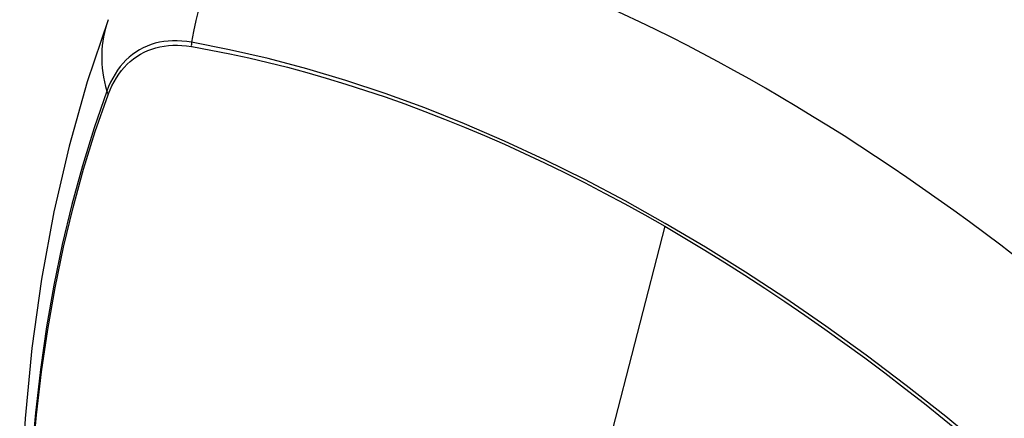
# Model space of a CAD drawing. Header units: inches. Extents: x 20 to 506, y 54 to 236.
# Tile 234 of 245: x 494.223 to 494.825, y 192.064 to 192.308. Entities that reach past the tile are written whole.
import ezdxf

# ---------------------------------------------------------------- set-up
doc = ezdxf.new("R2010")
doc.units = ezdxf.units.IN
doc.header["$MEASUREMENT"] = 0
doc.layers.add('Visible Edges(ANSI)', color=7, linetype='Continuous', lineweight=25)
doc.layers.add('Visible Tangent Edges(ANSI)', color=7, linetype='Continuous', lineweight=25)

msp = doc.modelspace()

# ---------------------------------------------------------------- linework, layer by layer
at = {"layer": 'Visible Edges(ANSI)', "flags": 128}
msp.add_lwpolyline([(494.27733, 192.30777), (494.26449, 192.26971), (494.25343, 192.23053), (494.24413, 192.1903), (494.23657, 192.14908), (494.23073, 192.10694), (494.22658, 192.06394), (494.22411, 192.02015), (494.22329, 191.97562), (494.2241, 191.93042), (494.22653, 191.88461), (494.23055, 191.83826), (494.23615, 191.79142), (494.24329, 191.74417), (494.25198, 191.69658), (494.26217, 191.6487), (494.27384, 191.60061)], dxfattribs=at)
at = {"layer": 'Visible Edges(ANSI)'}
msp.add_ellipse((494.67865, 191.20504), major_axis=(-0.64961, 1.12515), ratio=0.57735, start_param=5.161526, end_param=5.834048, dxfattribs=at)
at = {"layer": 'Visible Tangent Edges(ANSI)'}
for p, q in [((494.3281, 192.29136), (494.32843, 192.2913)), ((494.27725, 192.26175), (494.27736, 192.26207)), ((494.61719, 192.18146), (494.5693, 191.99579))]:
    msp.add_line(p, q, dxfattribs=at)
at = {"layer": 'Visible Tangent Edges(ANSI)', "flags": 128}
for points in [[(494.32825, 192.29393), (494.32529, 192.29439), (494.32237, 192.2947), (494.31951, 192.29486), (494.31669, 192.29486), (494.31392, 192.2947), (494.31122, 192.2944), (494.30858, 192.29393), (494.306, 192.29332), (494.30349, 192.29255), (494.30106, 192.29163), (494.29871, 192.29056), (494.29643, 192.28935), (494.29424, 192.28799), (494.29214, 192.28648), (494.29012, 192.28483), (494.2882, 192.28304), (494.28638, 192.28111), (494.28465, 192.27905), (494.28302, 192.27685), (494.2815, 192.27453), (494.28008, 192.27209), (494.27876, 192.26952), (494.27756, 192.26683), (494.27646, 192.26403)], [(494.27736, 192.26207), (494.27846, 192.26478), (494.27965, 192.26738), (494.28095, 192.26987), (494.28236, 192.27224), (494.28386, 192.27449), (494.28546, 192.27661), (494.28716, 192.27862), (494.28895, 192.28049), (494.29083, 192.28223), (494.2928, 192.28383), (494.29486, 192.2853), (494.29701, 192.28663), (494.29923, 192.28782), (494.30153, 192.28887), (494.30391, 192.28978), (494.30635, 192.29054), (494.30887, 192.29116), (494.31145, 192.29163), (494.31409, 192.29195), (494.31679, 192.29213), (494.31955, 192.29216), (494.32235, 192.29204), (494.3252, 192.29177), (494.3281, 192.29136)], [(494.83689, 192.02477), (494.81293, 192.04527), (494.78879, 192.0651), (494.76451, 192.08423), (494.74012, 192.10264), (494.71564, 192.12031), (494.69111, 192.13723), (494.66655, 192.15336), (494.64201, 192.1687), (494.61748, 192.18325), (494.59295, 192.19701), (494.56842, 192.20999), (494.5439, 192.22217), (494.51941, 192.23355), (494.495, 192.2441), (494.47068, 192.25381), (494.44648, 192.26266), (494.42244, 192.27066), (494.39857, 192.27779), (494.37492, 192.28404), (494.35148, 192.28942), (494.32825, 192.29393)], [(494.32843, 192.2913), (494.34, 192.28921), (494.35161, 192.28689), (494.36328, 192.28436), (494.37501, 192.28161), (494.38678, 192.27864), (494.39862, 192.27545), (494.41051, 192.27204), (494.42244, 192.26841), (494.43442, 192.26457), (494.44645, 192.2605), (494.45851, 192.25622), (494.47061, 192.25173), (494.48274, 192.24701), (494.4949, 192.24209), (494.50708, 192.23695), (494.51928, 192.2316), (494.5315, 192.22605), (494.54373, 192.22028), (494.55597, 192.21431), (494.56822, 192.20814), (494.58047, 192.20177), (494.59271, 192.1952), (494.60495, 192.18843), (494.61719, 192.18146)], [(494.27646, 192.26403), (494.2687, 192.24159), (494.26158, 192.21849), (494.25511, 192.19475), (494.2493, 192.17039), (494.24416, 192.14546), (494.23971, 192.11996), (494.23594, 192.09395), (494.23285, 192.06743), (494.23046, 192.04046), (494.22875, 192.01307), (494.22774, 191.98529), (494.22741, 191.95712), (494.22777, 191.92857), (494.22881, 191.89964), (494.23054, 191.87034), (494.23296, 191.84073), (494.23605, 191.81082), (494.23982, 191.78066), (494.24426, 191.75025), (494.24937, 191.7196), (494.25516, 191.68874), (494.2616, 191.65771)], [(494.26236, 191.65733), (494.2559, 191.6883), (494.2501, 191.71909), (494.24496, 191.74968), (494.2405, 191.78004), (494.23672, 191.81015), (494.23361, 191.84), (494.23119, 191.86956), (494.22945, 191.89879), (494.2284, 191.92766), (494.22804, 191.95614), (494.22837, 191.98424), (494.22939, 192.01194), (494.2311, 192.03924), (494.23351, 192.06612), (494.23661, 192.09253), (494.24039, 192.11844), (494.24487, 192.14382), (494.25002, 192.16863), (494.25584, 192.19286), (494.26233, 192.21647), (494.26947, 192.23944), (494.27725, 192.26175)], [(494.61719, 192.18146), (494.62942, 192.1743), (494.64164, 192.16695), (494.65387, 192.15939), (494.6661, 192.15163), (494.67834, 192.14367), (494.69057, 192.13552), (494.70279, 192.12716), (494.715, 192.11862), (494.7272, 192.10988), (494.73937, 192.10096), (494.75153, 192.09185), (494.76366, 192.08255), (494.77576, 192.07308), (494.78783, 192.06343), (494.79986, 192.0536), (494.81185, 192.04361), (494.82379, 192.03344), (494.83569, 192.02312)]]:
    msp.add_lwpolyline(points, dxfattribs=at)
at = {"layer": 'Visible Tangent Edges(ANSI)'}
for centre, major_axis, ratio, start_param, end_param in [((494.41435, 192.28218), (-0.02022, -0.11637), 0.735518, 3.83087, 4.73923), ((494.38822, 192.2671), (-0.11089, 0.04067), 0.735518, 0, 0.496286), ((494.33542, 192.29295), (-0.00176, -0.00968), 0.735414, 4.744852, 5.008559), ((494.28578, 192.26428), (0.00925, -0.00336), 0.732421, 3.635219, 3.898926)]:
    msp.add_ellipse(centre, major_axis=major_axis, ratio=ratio, start_param=start_param, end_param=end_param, dxfattribs=at)

doc.saveas('drawing.dxf')
